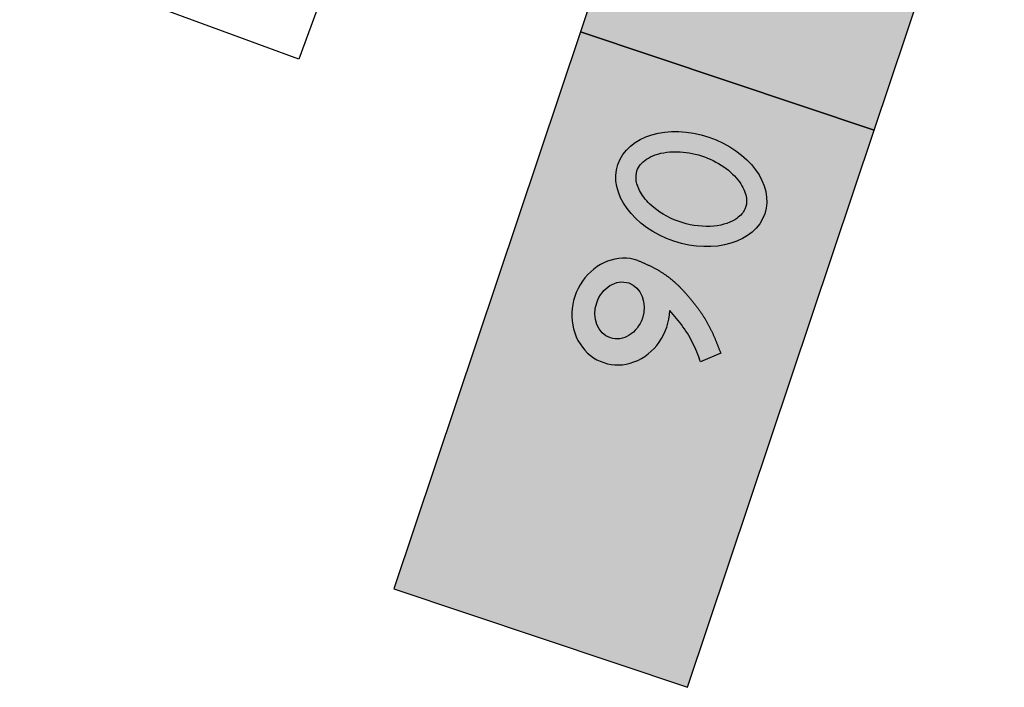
# Model space of a CAD drawing. Header units: metres. Extents: x 176029 to 179341, y 406836 to 408537.
# Tile 23 of 27: x 176687 to 176693.63, y 407826.35 to 407830.83. Entities that reach past the tile are written whole.
import ezdxf

# ---------------------------------------------------------------- set-up
doc = ezdxf.new("R2010")
doc.units = ezdxf.units.M
doc.layers.add('Bebording', color=50, linetype='Continuous')
doc.layers.add('Bebording-tekst-outline', color=255, linetype='Continuous')
doc.layers.add('N-ET-MONTAGE-NIEUWE FUNDATIE', color=10, linetype='Continuous', lineweight=30)

msp = doc.modelspace()

# ---------------------------------------------------------------- hatches: boundary and pattern name
at = {"layer": 'Bebording'}
h = msp.add_hatch(color=7, dxfattribs=at)
h.dxf.hatch_style = 1
h.paths.add_polyline_path([(176692.7513402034, 407830.0903590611), (176693.6255303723, 407832.6968425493), (176691.6507135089, 407833.3591776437), (176690.77652334, 407830.7526941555)])
h = msp.add_hatch(color=2, dxfattribs=at)
h.dxf.hatch_style = 1
h.paths.add_polyline_path([(176690.77652334, 407830.7526941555), (176689.521297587, 407827.0101158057), (176691.4961144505, 407826.3477807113), (176692.7513402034, 407830.0903590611)])
h = msp.add_hatch(color=7, dxfattribs=at)
h.dxf.hatch_style = 1
h.paths.add_polyline_path([(176691.1450452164, 407827.3226614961), (176691.2118336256, 407827.5217976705), (176690.876622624, 407827.406643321), (176691.1206726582, 407828.1343023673), (176690.9626873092, 407828.1872891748), (176690.7186372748, 407827.4596301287), (176690.5206477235, 407827.7536149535), (176690.4538593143, 407827.5544787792), (176690.7105124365, 407827.1733873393)])
at = {"layer": 'Bebording-tekst-outline'}
h = msp.add_hatch(color=256, dxfattribs=at)
h.dxf.hatch_style = 1
edge = h.paths.add_edge_path(flags=16)
edge.add_spline(control_points=[(176691.1554057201, 407829.8178971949), (176691.1486849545, 407829.7978585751), (176691.1466247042, 407829.7758892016), (176691.1550305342, 407829.7241911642), (176691.1659835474, 407829.6945189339), (176691.2048591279, 407829.6328071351), (176691.2327539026, 407829.6010195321), (176691.3197183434, 407829.5289182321), (176691.3873809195, 407829.4924062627), (176691.5308266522, 407829.4478719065), (176691.6062251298, 407829.4399820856), (176691.7366980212, 407829.4526488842), (176691.7908693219, 407829.4731001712), (176691.85364135, 407829.51762619), (176691.8705403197, 407829.5387851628), (176691.8905679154, 407829.5826086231), (176691.8944665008, 407829.6061437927), (176691.8873691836, 407829.6630921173), (176691.8754937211, 407829.6965756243), (176691.8300329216, 407829.766285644), (176691.7965043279, 407829.8020775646), (176691.7125363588, 407829.8651068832), (176691.6622492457, 407829.8922691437), (176691.5552314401, 407829.931165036), (176691.4985941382, 407829.9428687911), (176691.3825731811, 407829.9495412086), (176691.324487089, 407829.9413498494), (176691.2330226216, 407829.9090215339), (176691.2002471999, 407829.8855398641), (176691.1683426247, 407829.8473043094), (176691.1604774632, 407829.8330190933), (176691.1554057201, 407829.8178971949)], knot_values=[0, 0, 0, 0, 0.3572439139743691, 0.3572439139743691, 0.7144878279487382, 0.7144878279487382, 1.071731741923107, 1.071731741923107, 1.602645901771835, 1.602645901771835, 2.133560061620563, 2.133560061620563, 2.664474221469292, 2.664474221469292, 3.067000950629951, 3.067000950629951, 3.469527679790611, 3.469527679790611, 3.872054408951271, 3.872054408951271, 4.27458113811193, 4.27458113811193, 4.67710786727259, 4.67710786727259, 5.07963459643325, 5.07963459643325, 5.54661508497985, 5.54661508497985, 6.01359557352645, 6.01359557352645, 6.283185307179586, 6.283185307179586, 6.283185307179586, 6.283185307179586], degree=3, periodic=0)
edge = h.paths.add_edge_path()
edge.add_ellipse((176691.5204207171, 407829.6954745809), major_axis=(-0.4937042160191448, 0.1655837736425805), ratio=0.708664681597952, start_angle=0, end_angle=360)
h = msp.add_hatch(color=256, dxfattribs=at)
h.dxf.hatch_style = 1
edge = h.paths.add_edge_path()
edge.add_ellipse((176691.0468156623, 407828.8724275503), major_axis=(0.1139716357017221, 0.3435213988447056), ratio=0.9001579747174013, start_angle=360, end_angle=647.7317416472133)
edge.add_line((176691.3760601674, 407828.8793320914), (176691.3875303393, 407828.8660138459))
edge.add_line((176691.3875303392, 407828.8660138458), (176691.3989641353, 407828.8526665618))
edge.add_line((176691.3989641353, 407828.8526665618), (176691.4103251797, 407828.8392612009))
edge.add_line((176691.4103251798, 407828.8392612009), (176691.4215770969, 407828.8257687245))
edge.add_line((176691.4215770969, 407828.8257687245), (176691.4326835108, 407828.8121600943))
edge.add_line((176691.4326835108, 407828.8121600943), (176691.4436080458, 407828.7984062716))
edge.add_line((176691.4436080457, 407828.7984062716), (176691.454314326, 407828.784478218))
edge.add_line((176691.454314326, 407828.7844782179), (176691.464766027, 407828.7703469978))
edge.add_line((176691.464766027, 407828.7703469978), (176691.4749321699, 407828.7559943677))
edge.add_line((176691.4749321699, 407828.7559943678), (176691.4847917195, 407828.7414219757))
edge.add_line((176691.4847917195, 407828.7414219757), (176691.4943247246, 407828.7266336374))
edge.add_line((176691.4943247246, 407828.7266336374), (176691.503511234, 407828.7116331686))
edge.add_line((176691.503511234, 407828.7116331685), (176691.5123312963, 407828.6964243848))
edge.add_line((176691.5123312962, 407828.6964243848), (176691.5207649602, 407828.6810111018))
edge.add_line((176691.5207649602, 407828.6810111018), (176691.5287930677, 407828.6653973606))
edge.add_line((176691.5287930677, 407828.6653973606), (176691.5364257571, 407828.6495955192))
edge.add_line((176691.5364257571, 407828.6495955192), (176691.5437103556, 407828.633628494))
edge.add_line((176691.5437103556, 407828.6336284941), (176691.5506965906, 407828.6175198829))
edge.add_line((176691.5506965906, 407828.6175198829), (176691.5574341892, 407828.6012932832))
edge.add_line((176691.5574341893, 407828.6012932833), (176691.5639728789, 407828.5849722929))
edge.add_line((176691.5639728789, 407828.5849722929), (176691.5703623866, 407828.5685805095))
edge.add_line((176691.5703623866, 407828.5685805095), (176691.5766524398, 407828.5521415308))
edge.add_line((176691.5766524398, 407828.5521415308), (176691.5828927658, 407828.5356789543))
edge.add_line((176691.5828927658, 407828.5356789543), (176691.7189175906, 407828.5918674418))
edge.add_line((176691.7189175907, 407828.5918674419), (176691.7172068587, 407828.5963283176))
edge.add_line((176691.7172068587, 407828.5963283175), (176691.7137829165, 407828.6052490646))
edge.add_line((176691.7137829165, 407828.6052490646), (176691.7120684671, 407828.6097084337))
edge.add_line((176691.7120684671, 407828.6097084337), (176691.7103515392, 407828.6141667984))
edge.add_line((176691.7103515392, 407828.6141667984), (176691.7086315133, 407828.6186239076))
edge.add_line((176691.7086315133, 407828.6186239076), (176691.70690777, 407828.6230795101))
edge.add_line((176691.70690777, 407828.6230795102), (176691.7051796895, 407828.627533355))
edge.add_line((176691.7051796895, 407828.627533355), (176691.7034466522, 407828.6319851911))
edge.add_line((176691.7034466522, 407828.6319851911), (176691.7017080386, 407828.6364347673))
edge.add_line((176691.7017080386, 407828.6364347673), (176691.6999632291, 407828.6408818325))
edge.add_line((176691.6999632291, 407828.6408818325), (176691.698211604, 407828.6453261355))
edge.add_line((176691.698211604, 407828.6453261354), (176691.6964525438, 407828.6497674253))
edge.add_line((176691.6964525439, 407828.6497674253), (176691.694685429, 407828.6542054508))
edge.add_line((176691.694685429, 407828.6542054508), (176691.6929096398, 407828.658639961))
edge.add_line((176691.6929096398, 407828.658639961), (176691.6911245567, 407828.6630707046))
edge.add_line((176691.6911245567, 407828.6630707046), (176691.6893295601, 407828.6674974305))
edge.add_line((176691.6893295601, 407828.6674974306), (176691.6875240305, 407828.6719198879))
edge.add_line((176691.6875240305, 407828.6719198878), (176691.6857073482, 407828.6763378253))
edge.add_line((176691.6857073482, 407828.6763378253), (176691.6838788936, 407828.6807509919))
edge.add_line((176691.6838788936, 407828.6807509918), (176691.6820380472, 407828.6851591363))
edge.add_line((176691.6820380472, 407828.6851591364), (176691.6801841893, 407828.6895620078))
edge.add_line((176691.6801841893, 407828.6895620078), (176691.6783167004, 407828.6939593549))
edge.add_line((176691.6783167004, 407828.6939593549), (176691.6764349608, 407828.6983509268))
edge.add_line((176691.6764349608, 407828.6983509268), (176691.674538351, 407828.7027364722))
edge.add_line((176691.674538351, 407828.7027364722), (176691.6726262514, 407828.7071157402))
edge.add_line((176691.6726262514, 407828.7071157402), (176691.6706980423, 407828.7114884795))
edge.add_line((176691.6706980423, 407828.7114884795), (176691.6687531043, 407828.7158544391))
edge.add_line((176691.6687531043, 407828.7158544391), (176691.6667908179, 407828.7202133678))
edge.add_line((176691.6667908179, 407828.7202133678), (176691.6648106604, 407828.7245649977))
edge.add_line((176691.6648106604, 407828.7245649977), (176691.6628123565, 407828.7289090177))
edge.add_line((176691.6628123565, 407828.7289090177), (176691.6607956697, 407828.7332451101))
edge.add_line((176691.6607956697, 407828.7332451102), (176691.6587603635, 407828.7375729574))
edge.add_line((176691.6587603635, 407828.7375729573), (176691.6567062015, 407828.7418922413))
edge.add_line((176691.6567062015, 407828.7418922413), (176691.6546329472, 407828.7462026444))
edge.add_line((176691.6546329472, 407828.7462026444), (176691.6525403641, 407828.7505038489))
edge.add_line((176691.6525403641, 407828.7505038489), (176691.6504282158, 407828.7547955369))
edge.add_line((176691.6504282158, 407828.754795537), (176691.6482962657, 407828.7590773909))
edge.add_line((176691.6482962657, 407828.7590773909), (176691.6461442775, 407828.7633490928))
edge.add_line((176691.6461442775, 407828.7633490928), (176691.6439720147, 407828.7676103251))
edge.add_line((176691.6439720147, 407828.7676103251), (176691.6417792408, 407828.7718607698))
edge.add_line((176691.6417792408, 407828.7718607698), (176691.6395657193, 407828.7761001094))
edge.add_line((176691.6395657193, 407828.7761001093), (176691.6373312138, 407828.7803280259))
edge.add_line((176691.6373312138, 407828.7803280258), (176691.6350754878, 407828.7845442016))
edge.add_line((176691.6350754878, 407828.7845442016), (176691.6327983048, 407828.7887483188))
edge.add_line((176691.6327983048, 407828.7887483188), (176691.6304994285, 407828.7929400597))
edge.add_line((176691.6304994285, 407828.7929400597), (176691.6281786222, 407828.7971191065))
edge.add_line((176691.6281786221, 407828.7971191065), (176691.6258356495, 407828.8012851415))
edge.add_line((176691.6258356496, 407828.8012851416), (176691.6234702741, 407828.805437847))
edge.add_line((176691.6234702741, 407828.8054378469), (176691.6210822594, 407828.809576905))
edge.add_line((176691.6210822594, 407828.809576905), (176691.6186713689, 407828.8137019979))
edge.add_line((176691.6186713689, 407828.8137019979), (176691.6162373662, 407828.8178128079))
edge.add_line((176691.6162373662, 407828.817812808), (176691.6137800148, 407828.8219090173))
edge.add_line((176691.6137800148, 407828.8219090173), (176691.6112990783, 407828.8259903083))
edge.add_line((176691.6112990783, 407828.8259903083), (176691.6087943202, 407828.830056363))
edge.add_line((176691.6087943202, 407828.830056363), (176691.606265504, 407828.8341068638))
edge.add_line((176691.606265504, 407828.8341068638), (176691.6037124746, 407828.8381415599))
edge.add_line((176691.6037124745, 407828.8381415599), (176691.6011355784, 407828.8421606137))
edge.add_line((176691.6011355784, 407828.8421606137), (176691.5985353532, 407828.8461643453))
edge.add_line((176691.5985353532, 407828.8461643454), (176691.595912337, 407828.850153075))
edge.add_line((176691.5959123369, 407828.8501530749), (176691.5932670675, 407828.8541271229))
edge.add_line((176691.5932670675, 407828.8541271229), (176691.5906000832, 407828.8580868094))
edge.add_line((176691.5906000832, 407828.8580868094), (176691.5879119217, 407828.8620324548))
edge.add_line((176691.5879119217, 407828.8620324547), (176691.5852031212, 407828.8659643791))
edge.add_line((176691.5852031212, 407828.8659643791), (176691.5824742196, 407828.8698829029))
edge.add_line((176691.5824742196, 407828.8698829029), (176691.5797257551, 407828.8737883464))
edge.add_line((176691.5797257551, 407828.8737883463), (176691.5769582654, 407828.8776810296))
edge.add_line((176691.5769582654, 407828.8776810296), (176691.5741722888, 407828.8815612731))
edge.add_line((176691.5741722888, 407828.8815612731), (176691.5713683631, 407828.8854293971))
edge.add_line((176691.5713683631, 407828.8854293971), (176691.5685470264, 407828.8892857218))
edge.add_line((176691.5685470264, 407828.8892857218), (176691.5657088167, 407828.8931305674))
edge.add_line((176691.5657088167, 407828.8931305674), (176691.562854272, 407828.8969642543))
edge.add_line((176691.5628542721, 407828.8969642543), (176691.5599839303, 407828.9007871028))
edge.add_line((176691.5599839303, 407828.9007871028), (176691.5570983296, 407828.904599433))
edge.add_line((176691.5570983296, 407828.9045994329), (176691.5541980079, 407828.9084015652))
edge.add_line((176691.5541980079, 407828.9084015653), (176691.5512835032, 407828.9121938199))
edge.add_line((176691.5512835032, 407828.9121938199), (176691.5483553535, 407828.9159765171))
edge.add_line((176691.5483553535, 407828.9159765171), (176691.5454140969, 407828.9197499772))
edge.add_line((176691.5454140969, 407828.9197499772), (176691.5424602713, 407828.9235145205))
edge.add_line((176691.5424602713, 407828.9235145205), (176691.5394944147, 407828.9272704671))
edge.add_line((176691.5394944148, 407828.9272704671), (176691.5365170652, 407828.9310181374))
edge.add_line((176691.5365170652, 407828.9310181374), (176691.5335287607, 407828.9347578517))
edge.add_line((176691.5335287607, 407828.9347578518), (176691.5305300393, 407828.9384899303))
edge.add_line((176691.5305300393, 407828.9384899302), (176691.5275214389, 407828.9422146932))
edge.add_line((176691.5275214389, 407828.9422146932), (176691.5245034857, 407828.9459324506))
edge.add_line((176691.5245034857, 407828.9459324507), (176691.521476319, 407828.949643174))
edge.add_line((176691.521476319, 407828.9496431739), (176691.5184396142, 407828.9533464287))
edge.add_line((176691.5184396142, 407828.9533464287), (176691.5153930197, 407828.9570417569))
edge.add_line((176691.5153930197, 407828.9570417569), (176691.5123361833, 407828.9607287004))
edge.add_line((176691.5123361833, 407828.9607287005), (176691.5092687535, 407828.9644068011))
edge.add_line((176691.5092687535, 407828.9644068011), (176691.5061903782, 407828.9680756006))
edge.add_line((176691.5061903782, 407828.9680756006), (176691.5031007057, 407828.9717346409))
edge.add_line((176691.5031007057, 407828.9717346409), (176691.4999993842, 407828.9753834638))
edge.add_line((176691.4999993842, 407828.9753834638), (176691.4968860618, 407828.979021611))
edge.add_line((176691.4968860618, 407828.979021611), (176691.4937603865, 407828.9826486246))
edge.add_line((176691.4937603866, 407828.9826486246), (176691.4906220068, 407828.9862640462))
edge.add_line((176691.4906220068, 407828.9862640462), (176691.4874705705, 407828.9898674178))
edge.add_line((176691.4874705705, 407828.9898674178), (176691.484305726, 407828.9934582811))
edge.add_line((176691.484305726, 407828.993458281), (176691.4811271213, 407828.9970361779))
edge.add_line((176691.4811271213, 407828.9970361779), (176691.4779344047, 407829.0006006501))
edge.add_line((176691.4779344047, 407829.0006006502), (176691.4747272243, 407829.0041512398))
edge.add_line((176691.4747272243, 407829.0041512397), (176691.4715052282, 407829.0076874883))
edge.add_line((176691.4715052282, 407829.0076874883), (176691.4682680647, 407829.0112089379))
edge.add_line((176691.4682680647, 407829.0112089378), (176691.4650153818, 407829.01471513))
edge.add_line((176691.4650153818, 407829.01471513), (176691.4617468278, 407829.0182056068))
edge.add_line((176691.4617468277, 407829.0182056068), (176691.4584620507, 407829.0216799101))
edge.add_line((176691.4584620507, 407829.02167991), (176691.4551606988, 407829.0251375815))
edge.add_line((176691.4551606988, 407829.0251375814), (176691.4518424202, 407829.0285781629))
edge.add_line((176691.4518424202, 407829.0285781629), (176691.4485068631, 407829.0320011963))
edge.add_line((176691.448506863, 407829.0320011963), (176691.4451536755, 407829.0354062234))
edge.add_line((176691.4451536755, 407829.0354062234), (176691.4417825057, 407829.0387927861))
edge.add_line((176691.4417825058, 407829.0387927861), (176691.438393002, 407829.0421604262))
edge.add_line((176691.438393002, 407829.0421604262), (176691.4349848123, 407829.0455086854))
edge.add_line((176691.4349848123, 407829.0455086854), (176691.4315575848, 407829.0488371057))
edge.add_line((176691.4315575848, 407829.0488371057), (176691.4281109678, 407829.052145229))
edge.add_line((176691.4281109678, 407829.052145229), (176691.4246446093, 407829.0554325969))
edge.add_line((176691.4246446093, 407829.0554325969), (176691.4211581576, 407829.0586987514))
edge.add_line((176691.4211581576, 407829.0586987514), (176691.4176512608, 407829.0619432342))
edge.add_line((176691.4176512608, 407829.0619432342), (176691.414123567, 407829.0651655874))
edge.add_line((176691.414123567, 407829.0651655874), (176691.4105747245, 407829.0683653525))
edge.add_line((176691.4105747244, 407829.0683653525), (176691.4070043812, 407829.0715420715))
edge.add_line((176691.4070043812, 407829.0715420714), (176691.4034121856, 407829.0746952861))
edge.add_line((176691.4034121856, 407829.0746952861), (176691.3997977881, 407829.0778245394))
edge.add_line((176691.3997977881, 407829.0778245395), (176691.3961610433, 407829.0809294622))
edge.add_line((176691.3961610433, 407829.0809294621), (176691.3925021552, 407829.0840098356))
edge.add_line((176691.3925021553, 407829.0840098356), (176691.3888213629, 407829.087065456))
edge.add_line((176691.3888213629, 407829.087065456), (176691.3851189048, 407829.0900961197))
edge.add_line((176691.3851189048, 407829.0900961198), (176691.3813950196, 407829.0931016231))
edge.add_line((176691.3813950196, 407829.0931016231), (176691.3776499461, 407829.0960817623))
edge.add_line((176691.3776499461, 407829.0960817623), (176691.3738839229, 407829.0990363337))
edge.add_line((176691.373883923, 407829.0990363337), (176691.3700971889, 407829.1019651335))
edge.add_line((176691.3700971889, 407829.1019651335), (176691.3662899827, 407829.1048679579))
edge.add_line((176691.3662899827, 407829.1048679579), (176691.3624625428, 407829.1077446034))
edge.add_line((176691.3624625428, 407829.1077446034), (176691.3586151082, 407829.1105948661))
edge.add_line((176691.3586151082, 407829.1105948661), (176691.3547479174, 407829.1134185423))
edge.add_line((176691.3547479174, 407829.1134185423), (176691.3508612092, 407829.1162154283))
edge.add_line((176691.3508612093, 407829.1162154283), (176691.3469552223, 407829.1189853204))
edge.add_line((176691.3469552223, 407829.1189853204), (176691.3430301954, 407829.1217280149))
edge.add_line((176691.3430301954, 407829.1217280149), (176691.3390863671, 407829.124443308))
edge.add_line((176691.3390863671, 407829.124443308), (176691.3351239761, 407829.127130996))
edge.add_line((176691.3351239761, 407829.127130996), (176691.3311432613, 407829.1297908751))
edge.add_line((176691.3311432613, 407829.1297908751), (176691.3271444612, 407829.1324227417))
edge.add_line((176691.3271444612, 407829.1324227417), (176691.3231278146, 407829.1350263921))
edge.add_line((176691.3231278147, 407829.1350263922), (176691.3190935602, 407829.1376016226))
edge.add_line((176691.3190935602, 407829.1376016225), (176691.3150419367, 407829.1401482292))
edge.add_line((176691.3150419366, 407829.1401482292), (176691.3109731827, 407829.1426660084))
edge.add_line((176691.3109731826, 407829.1426660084), (176691.3068875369, 407829.1451547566))
edge.add_line((176691.3068875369, 407829.1451547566), (176691.3027852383, 407829.1476142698))
edge.add_line((176691.3027852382, 407829.1476142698), (176691.2986665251, 407829.1500443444))
edge.add_line((176691.2986665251, 407829.1500443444), (176691.2945316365, 407829.1524447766))
edge.add_line((176691.2945316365, 407829.1524447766), (176691.2903808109, 407829.1548153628))
edge.add_line((176691.2903808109, 407829.1548153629), (176691.286214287, 407829.1571558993))
edge.add_line((176691.286214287, 407829.1571558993), (176691.2820323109, 407829.1594662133))
edge.add_line((176691.2820323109, 407829.1594662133), (176691.2778352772, 407829.1617467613))
edge.add_line((176691.2778352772, 407829.1617467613), (176691.2736237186, 407829.1639985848))
edge.add_line((176691.2736237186, 407829.1639985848), (176691.269398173, 407829.1662227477))
edge.add_line((176691.269398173, 407829.1662227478), (176691.2651591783, 407829.168420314))
edge.add_line((176691.2651591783, 407829.168420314), (176691.2609072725, 407829.1705923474))
edge.add_line((176691.2609072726, 407829.1705923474), (176691.2566429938, 407829.1727399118))
edge.add_line((176691.2566429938, 407829.1727399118), (176691.2523668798, 407829.1748640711))
edge.add_line((176691.2523668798, 407829.1748640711), (176691.2480794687, 407829.1769658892))
edge.add_line((176691.2480794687, 407829.1769658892), (176691.2437812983, 407829.1790464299))
edge.add_line((176691.2437812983, 407829.1790464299), (176691.2394729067, 407829.1811067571))
edge.add_line((176691.2394729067, 407829.1811067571), (176691.2351548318, 407829.1831479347))
edge.add_line((176691.2351548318, 407829.1831479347), (176691.2308276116, 407829.1851710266))
edge.add_line((176691.2308276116, 407829.1851710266), (176691.2264917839, 407829.1871770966))
edge.add_line((176691.2264917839, 407829.1871770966), (176691.2221478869, 407829.1891672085))
edge.add_line((176691.2221478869, 407829.1891672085), (176691.2177964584, 407829.1911424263))
edge.add_line((176691.2177964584, 407829.1911424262), (176691.2134380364, 407829.1931038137))
edge.add_line((176691.2134380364, 407829.1931038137), (176691.2090731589, 407829.1950524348))
edge.add_line((176691.2090731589, 407829.1950524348), (176691.2047023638, 407829.1969893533))
edge.add_line((176691.2047023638, 407829.1969893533), (176691.2003261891, 407829.1989156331))
edge.add_line((176691.2003261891, 407829.1989156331), (176691.1959451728, 407829.2008323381))
edge.add_line((176691.1959451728, 407829.2008323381), (176691.1915598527, 407829.2027405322))
edge.add_line((176691.1915598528, 407829.2027405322), (176691.187170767, 407829.2046412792))
edge.add_line((176691.187170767, 407829.2046412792), (176691.1827784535, 407829.206535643))
edge.add_line((176691.1827784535, 407829.206535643), (176691.1783834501, 407829.2084246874))
edge.add_line((176691.1783834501, 407829.2084246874), (176691.173986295, 407829.2103094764))
edge.add_line((176691.173986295, 407829.2103094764), (176691.1695875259, 407829.2121910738))
edge.add_line((176691.1695875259, 407829.2121910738), (176691.160787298, 407829.2159489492))
edge = h.paths.add_edge_path(flags=16)
edge.add_ellipse((176691.0380293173, 407828.8800913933), major_axis=(-0.06184453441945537, -0.1843955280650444), ratio=0.8338775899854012, start_angle=0, end_angle=360)

# ---------------------------------------------------------------- linework, layer by layer
at = {"layer": 'Bebording', "color": 7}
for points in [[(176692.7513402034, 407830.0903590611), (176693.6255303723, 407832.6968425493), (176691.6507135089, 407833.3591776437), (176690.77652334, 407830.7526941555)], [(176690.77652334, 407830.7526941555), (176689.521297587, 407827.0101158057), (176691.4961144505, 407826.3477807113), (176692.7513402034, 407830.0903590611)]]:
    msp.add_lwpolyline(points, close=True, dxfattribs=at)
at = {"layer": 'Bebording-tekst-outline', "color": 7, "true_color": 0xfffffe}
msp.add_lwpolyline([(176691.160787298, 407829.2159489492), (176691.1651876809, 407829.2140705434), (176691.1695875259, 407829.2121910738), (176691.173986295, 407829.2103094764), (176691.1783834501, 407829.2084246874), (176691.1827784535, 407829.206535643), (176691.187170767, 407829.2046412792), (176691.1915598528, 407829.2027405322), (176691.1959451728, 407829.2008323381), (176691.2003261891, 407829.1989156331), (176691.2047023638, 407829.1969893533), (176691.2090731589, 407829.1950524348), (176691.2134380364, 407829.1931038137), (176691.2177964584, 407829.1911424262), (176691.2221478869, 407829.1891672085), (176691.2264917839, 407829.1871770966), (176691.2308276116, 407829.1851710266), (176691.2351548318, 407829.1831479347), (176691.2394729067, 407829.1811067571), (176691.2437812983, 407829.1790464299), (176691.2480794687, 407829.1769658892), (176691.2523668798, 407829.1748640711), (176691.2566429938, 407829.1727399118), (176691.2609072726, 407829.1705923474), (176691.2651591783, 407829.168420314), (176691.269398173, 407829.1662227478), (176691.2736237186, 407829.1639985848), (176691.2778352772, 407829.1617467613), (176691.2820323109, 407829.1594662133), (176691.286214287, 407829.1571558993), (176691.2903808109, 407829.1548153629), (176691.2945316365, 407829.1524447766), (176691.2986665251, 407829.1500443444), (176691.3027852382, 407829.1476142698), (176691.3068875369, 407829.1451547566), (176691.3109731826, 407829.1426660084), (176691.3150419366, 407829.1401482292), (176691.3190935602, 407829.1376016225), (176691.3231278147, 407829.1350263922), (176691.3271444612, 407829.1324227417), (176691.3311432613, 407829.1297908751), (176691.3351239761, 407829.127130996), (176691.3390863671, 407829.124443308), (176691.3430301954, 407829.1217280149), (176691.3469552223, 407829.1189853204), (176691.3508612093, 407829.1162154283), (176691.3547479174, 407829.1134185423), (176691.3586151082, 407829.1105948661), (176691.3624625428, 407829.1077446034), (176691.3662899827, 407829.1048679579), (176691.3700971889, 407829.1019651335), (176691.373883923, 407829.0990363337), (176691.3776499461, 407829.0960817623), (176691.3813950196, 407829.0931016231), (176691.3851189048, 407829.0900961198), (176691.3888213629, 407829.087065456), (176691.3925021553, 407829.0840098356), (176691.3961610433, 407829.0809294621), (176691.3997977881, 407829.0778245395), (176691.4034121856, 407829.0746952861), (176691.4070043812, 407829.0715420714), (176691.4105747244, 407829.0683653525), (176691.414123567, 407829.0651655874), (176691.4176512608, 407829.0619432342), (176691.4211581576, 407829.0586987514), (176691.4246446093, 407829.0554325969), (176691.4281109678, 407829.052145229), (176691.4315575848, 407829.0488371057), (176691.4349848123, 407829.0455086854), (176691.438393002, 407829.0421604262), (176691.4417825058, 407829.0387927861), (176691.4451536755, 407829.0354062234), (176691.448506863, 407829.0320011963), (176691.4518424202, 407829.0285781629), (176691.4551606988, 407829.0251375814), (176691.4584620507, 407829.02167991), (176691.4617468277, 407829.0182056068), (176691.4650153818, 407829.01471513), (176691.4682680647, 407829.0112089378), (176691.4715052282, 407829.0076874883), (176691.4747272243, 407829.0041512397), (176691.4779344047, 407829.0006006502), (176691.4811271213, 407828.9970361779), (176691.484305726, 407828.993458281), (176691.4874705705, 407828.9898674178), (176691.4906220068, 407828.9862640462), (176691.4937603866, 407828.9826486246), (176691.4968860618, 407828.979021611), (176691.4999993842, 407828.9753834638), (176691.5031007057, 407828.9717346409), (176691.5061903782, 407828.9680756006), (176691.5092687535, 407828.9644068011), (176691.5123361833, 407828.9607287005), (176691.5153930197, 407828.9570417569), (176691.5184396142, 407828.9533464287), (176691.521476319, 407828.9496431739), (176691.5245034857, 407828.9459324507), (176691.5275214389, 407828.9422146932), (176691.5305300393, 407828.9384899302), (176691.5335287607, 407828.9347578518), (176691.5365170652, 407828.9310181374), (176691.5394944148, 407828.9272704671), (176691.5424602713, 407828.9235145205), (176691.5454140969, 407828.9197499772), (176691.5483553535, 407828.9159765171), (176691.5512835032, 407828.9121938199), (176691.5541980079, 407828.9084015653), (176691.5570983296, 407828.9045994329), (176691.5599839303, 407828.9007871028), (176691.5628542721, 407828.8969642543), (176691.5657088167, 407828.8931305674), (176691.5685470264, 407828.8892857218), (176691.5713683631, 407828.8854293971), (176691.5741722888, 407828.8815612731), (176691.5769582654, 407828.8776810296), (176691.5797257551, 407828.8737883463), (176691.5824742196, 407828.8698829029), (176691.5852031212, 407828.8659643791), (176691.5879119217, 407828.8620324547), (176691.5906000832, 407828.8580868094), (176691.5932670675, 407828.8541271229), (176691.5959123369, 407828.8501530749), (176691.5985353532, 407828.8461643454), (176691.6011355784, 407828.8421606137), (176691.6037124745, 407828.8381415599), (176691.606265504, 407828.8341068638), (176691.6087943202, 407828.830056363), (176691.6112990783, 407828.8259903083), (176691.6137800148, 407828.8219090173), (176691.6162373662, 407828.817812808), (176691.6186713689, 407828.8137019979), (176691.6210822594, 407828.809576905), (176691.6234702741, 407828.8054378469), (176691.6258356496, 407828.8012851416), (176691.6281786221, 407828.7971191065), (176691.6304994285, 407828.7929400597), (176691.6327983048, 407828.7887483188), (176691.6350754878, 407828.7845442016), (176691.6373312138, 407828.7803280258), (176691.6395657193, 407828.7761001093), (176691.6417792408, 407828.7718607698), (176691.6439720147, 407828.7676103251), (176691.6461442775, 407828.7633490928), (176691.6482962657, 407828.7590773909), (176691.6504282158, 407828.754795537), (176691.6525403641, 407828.7505038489), (176691.6546329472, 407828.7462026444), (176691.6567062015, 407828.7418922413), (176691.6587603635, 407828.7375729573), (176691.6607956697, 407828.7332451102), (176691.6628123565, 407828.7289090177), (176691.6648106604, 407828.7245649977), (176691.6667908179, 407828.7202133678), (176691.6687531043, 407828.7158544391), (176691.6706980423, 407828.7114884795), (176691.6726262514, 407828.7071157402), (176691.674538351, 407828.7027364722), (176691.6764349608, 407828.6983509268), (176691.6783167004, 407828.6939593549), (176691.6801841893, 407828.6895620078), (176691.6820380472, 407828.6851591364), (176691.6838788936, 407828.6807509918), (176691.6857073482, 407828.6763378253), (176691.6875240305, 407828.6719198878), (176691.6893295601, 407828.6674974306), (176691.6911245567, 407828.6630707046), (176691.6929096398, 407828.658639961), (176691.694685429, 407828.6542054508), (176691.6964525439, 407828.6497674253), (176691.698211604, 407828.6453261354), (176691.6999632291, 407828.6408818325), (176691.7017080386, 407828.6364347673), (176691.7034466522, 407828.6319851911), (176691.7051796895, 407828.627533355), (176691.70690777, 407828.6230795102), (176691.7086315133, 407828.6186239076), (176691.7103515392, 407828.6141667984), (176691.7120684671, 407828.6097084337), (176691.7137829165, 407828.6052490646), (176691.7154955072, 407828.6007889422), (176691.7172068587, 407828.5963283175), (176691.7189175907, 407828.5918674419), (176691.5828927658, 407828.5356789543), (176691.5766524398, 407828.5521415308), (176691.5703623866, 407828.5685805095), (176691.5639728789, 407828.5849722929), (176691.5574341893, 407828.6012932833), (176691.5506965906, 407828.6175198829), (176691.5437103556, 407828.6336284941), (176691.5364257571, 407828.6495955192), (176691.5287930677, 407828.6653973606), (176691.5207649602, 407828.6810111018), (176691.5123312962, 407828.6964243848), (176691.503511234, 407828.7116331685), (176691.4943247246, 407828.7266336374), (176691.4847917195, 407828.7414219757), (176691.4749321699, 407828.7559943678), (176691.464766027, 407828.7703469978), (176691.454314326, 407828.7844782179), (176691.4436080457, 407828.7984062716), (176691.4326835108, 407828.8121600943), (176691.4215770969, 407828.8257687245), (176691.4103251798, 407828.8392612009), (176691.3989641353, 407828.8526665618), (176691.3875303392, 407828.8660138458), (176691.3760601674, 407828.8793320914)], dxfattribs=at)
msp.add_ellipse((176691.5204207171, 407829.6954745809), major_axis=(-0.4937042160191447, 0.1655837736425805), ratio=0.708664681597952, dxfattribs=at)
for centre, major_axis, ratio, start_param, end_param in [((176691.0468156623, 407828.8724275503), (0.1139716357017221, 0.3435213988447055), 0.9001579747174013, 6.283185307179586, 11.30505156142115), ((176691.0380293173, 407828.8800913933), (-0.06184453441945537, -0.1843955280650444), 0.8338775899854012, -3.141592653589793, 3.141592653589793)]:
    msp.add_ellipse(centre, major_axis=major_axis, ratio=ratio, start_param=start_param, end_param=end_param, dxfattribs=at)
msp.add_open_spline([(176691.1554057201, 407829.8178971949), (176691.1486849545, 407829.7978585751), (176691.1466247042, 407829.7758892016), (176691.1550305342, 407829.7241911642), (176691.1659835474, 407829.6945189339), (176691.2048591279, 407829.6328071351), (176691.2327539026, 407829.6010195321), (176691.3197183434, 407829.5289182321), (176691.3873809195, 407829.4924062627), (176691.5308266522, 407829.4478719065), (176691.6062251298, 407829.4399820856), (176691.7366980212, 407829.4526488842), (176691.7908693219, 407829.4731001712), (176691.85364135, 407829.51762619), (176691.8705403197, 407829.5387851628), (176691.8905679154, 407829.5826086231), (176691.8944665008, 407829.6061437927), (176691.8873691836, 407829.6630921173), (176691.8754937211, 407829.6965756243), (176691.8300329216, 407829.766285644), (176691.7965043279, 407829.8020775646), (176691.7125363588, 407829.8651068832), (176691.6622492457, 407829.8922691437), (176691.5552314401, 407829.931165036), (176691.4985941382, 407829.9428687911), (176691.3825731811, 407829.9495412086), (176691.324487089, 407829.9413498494), (176691.2330226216, 407829.9090215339), (176691.2002471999, 407829.8855398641), (176691.1683426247, 407829.8473043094), (176691.1604774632, 407829.8330190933), (176691.1554057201, 407829.8178971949)], degree=3, knots=[0, 0, 0, 0, 0.3572439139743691, 0.3572439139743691, 0.7144878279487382, 0.7144878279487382, 1.071731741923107, 1.071731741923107, 1.602645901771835, 1.602645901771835, 2.133560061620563, 2.133560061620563, 2.664474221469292, 2.664474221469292, 3.067000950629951, 3.067000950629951, 3.469527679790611, 3.469527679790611, 3.872054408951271, 3.872054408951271, 4.27458113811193, 4.27458113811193, 4.67710786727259, 4.67710786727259, 5.07963459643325, 5.07963459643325, 5.54661508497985, 5.54661508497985, 6.01359557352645, 6.01359557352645, 6.283185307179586, 6.283185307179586, 6.283185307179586, 6.283185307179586], dxfattribs=at)
at = {"layer": 'N-ET-MONTAGE-NIEUWE FUNDATIE', "elevation": 1.204781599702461e-07}
msp.add_lwpolyline([(176687.0042610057, 407831.2592953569), (176688.3840634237, 407835.014466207), (176690.2608169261, 407834.3232381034), (176688.8810145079, 407830.5680672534), (176687.0042610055, 407831.2592953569)], dxfattribs=at)

doc.saveas('drawing.dxf')
